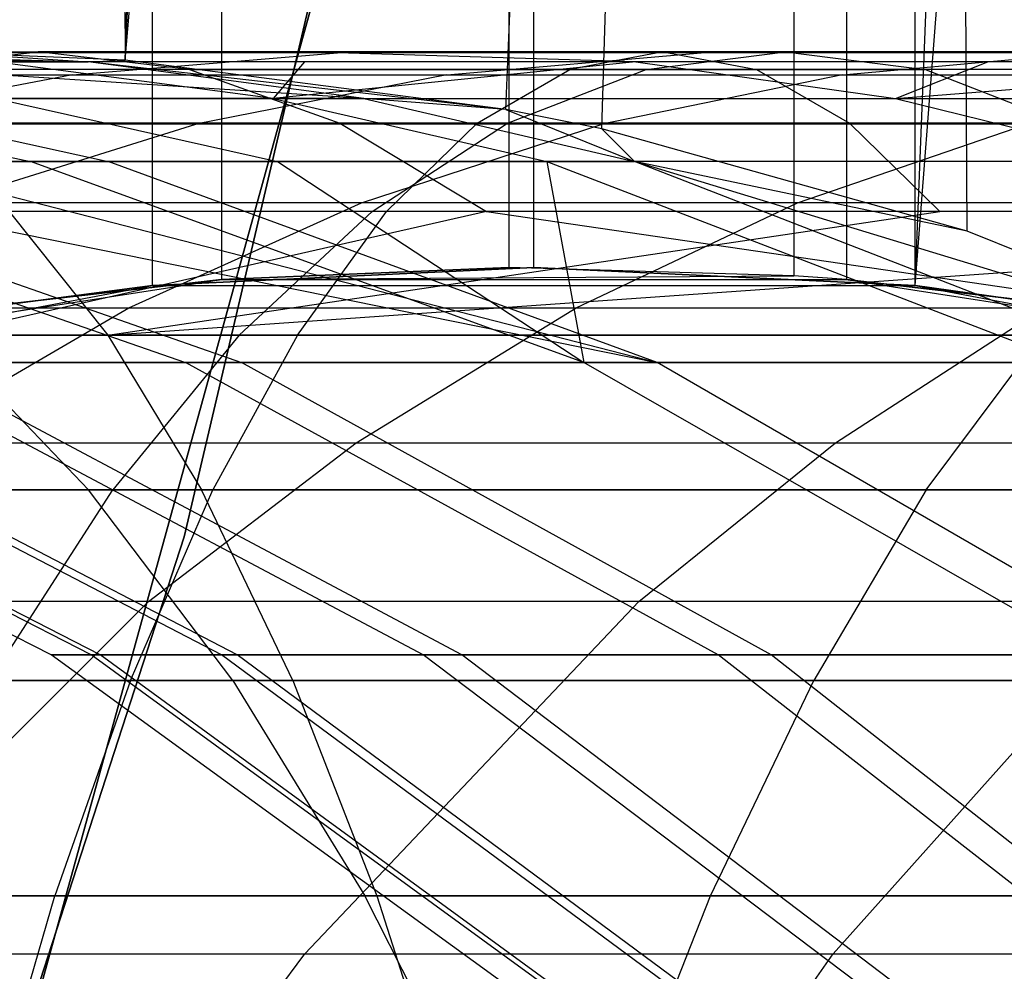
# Model space of a CAD drawing. Extents: x 0.1 to 12.1, y -6 to 6.
# Tile 119 of 181: x 8.689 to 8.834, y -0.803 to -0.664. Entities that reach past the tile are written whole.
import ezdxf

# ---------------------------------------------------------------- set-up
doc = ezdxf.new("R2010")
doc.units = 0
doc.header["$LTSCALE"] = 2.54
doc.layers.get('0').update_dxf_attribs({"linetype": 'CONTINUOUS'})

# ---------------------------------------------------------------- blocks, each defined once
blk = doc.blocks.new('DROPS_COLOR_C_STL')
at = {"color": 0}
for p, q in [((8.70494, -0.66956, 15.12261), (8.8203, 0.75528, 15.18081)), ((8.70494, -0.66956, 15.12261), (8.8203, 0.75528, 15.18081)), ((8.7608, -0.67678, 15.1504), (8.8203, 0.75528, 15.18081)), ((8.7608, -0.67678, 15.1504), (8.8203, 0.75528, 15.18081)), ((8.77488, -0.67965, 15.15752), (8.8203, 0.75528, 15.18081)), ((8.77488, -0.67965, 15.15752), (8.8203, 0.75528, 15.18081)), ((8.82853, -0.69466, 15.18508), (8.8203, 0.75528, 15.18081)), ((8.82853, -0.69466, 15.18508), (8.8203, 0.75528, 15.18081)), ((8.70494, -0.66956, 15.12261), (8.76603, 0.74115, 15.15304)), ((8.70494, -0.66956, 15.12261), (8.76603, 0.74115, 15.15304)), ((8.70494, -0.66956, 15.12261), (8.74932, 0.73812, 15.14463)), ((8.70494, -0.66956, 15.12261), (8.74932, 0.73812, 15.14463)), ((8.69379, 0.73226, 15.11714), (8.70494, -0.66956, 15.12261)), ((8.69379, 0.73226, 15.11714), (8.70494, -0.66956, 15.12261)), ((8.8209, -0.70262, 27.19154), (8.93092, 0.72343, 27.24989)), ((8.8209, -0.70262, 27.19154), (8.93092, 0.72343, 27.24989)), ((8.8209, -0.70262, 27.19154), (8.87648, 0.71046, 27.22065)), ((8.8209, -0.70262, 27.19154), (8.87648, 0.71046, 27.22065)), ((8.70892, -0.70262, 27.13511), (8.70892, 0.70262, 27.13511)), ((8.70892, -0.70262, 27.13511), (8.70892, 0.70262, 27.13511)), ((8.8209, -0.70262, 27.19154), (8.8209, 0.70262, 27.19154)), ((8.8209, -0.70262, 27.19154), (8.8209, 0.70262, 27.19154)), ((8.71907, 0.70175, 36.53312), (8.71907, -0.70175, 36.53312)), ((8.71907, 0.70175, 36.53312), (8.71907, -0.70175, 36.53312)), ((8.8031, 0.70122, 36.60981), (8.80309, -0.70122, 36.60981)), ((8.8031, 0.70122, 36.60981), (8.80309, -0.70122, 36.60981)), ((8.81074, 0.70175, 36.617), (8.81078, -0.70176, 36.61704)), ((8.81074, 0.70175, 36.617), (8.81078, -0.70176, 36.61704)), ((8.7614, 0.70001, 36.57121), (8.76124, -0.70001, 36.57106)), ((8.7614, 0.70001, 36.57121), (8.76124, -0.70001, 36.57106)), ((8.76489, -0.7, 27.16295), (8.76507, 0.7, 27.16304)), ((8.76489, -0.7, 27.16295), (8.76507, 0.7, 27.16304)), ((8.7136, -0.73953, 171.7), (8.7662, -0.5153, 171.7)), ((8.7662, -0.5153, 164.1), (8.7136, -0.73953, 164.1)), ((8.7136, -0.73953, 171.7), (8.7662, -0.5153, 171.7)), ((8.7662, -0.5153, 164.1), (8.7136, -0.73953, 164.1)), ((8.74596, -0.61193, 11.3), (8.68031, -0.8498, 11.3)), ((8.68031, -0.8498, 1.7), (8.74596, -0.61193, 1.7)), ((8.74596, -0.61193, 11.3), (8.68031, -0.8498, 11.3)), ((8.68031, -0.8498, 1.7), (8.74596, -0.61193, 1.7)), ((8.58401, -0.66832, 19.21817), (8.69213, -0.66832, 19.26714)), ((8.58401, -0.66832, 19.21817), (8.69213, -0.66832, 19.26714)), ((8.64284, -0.66832, 21.15548), (8.78391, -0.66832, 21.19313)), ((8.64284, -0.66832, 21.15548), (8.78391, -0.66832, 21.19313)), ((8.64883, -0.66877, 15.09541), (8.6995, -0.66978, 15.1366)), ((8.64883, -0.66877, 15.09541), (8.6995, -0.66978, 15.1366)), ((8.653, -0.66848, 15.10569), (8.6995, -0.66978, 15.1366)), ((8.653, -0.66848, 15.10569), (8.6995, -0.66978, 15.1366)), ((8.66992, -0.67094, 19.31854), (8.69213, -0.66832, 19.26714)), ((8.66992, -0.67094, 19.31854), (8.69213, -0.66832, 19.26714)), ((8.70494, -0.66956, 15.12261), (8.67729, -0.66838, 15.10912)), ((8.67729, -0.66838, 15.10912), (8.6995, -0.66978, 15.1366)), ((8.67729, -0.66838, 15.10912), (8.6995, -0.66978, 15.1366)), ((8.70494, -0.66956, 15.12261), (8.67729, -0.66838, 15.10912)), ((8.7361, -0.66848, 17.11731), (8.68581, -0.66848, 17.05053)), ((8.7361, -0.66848, 17.11731), (8.68581, -0.66848, 17.05053)), ((8.80185, -0.66832, 19.31241), (8.69213, -0.66832, 19.26714)), ((8.71434, -0.67094, 19.21574), (8.69213, -0.66832, 19.26714)), ((8.80185, -0.66832, 19.31241), (8.69213, -0.66832, 19.26714)), ((8.71434, -0.67094, 19.21574), (8.69213, -0.66832, 19.26714)), ((8.69721, -0.6717, 17.14807), (8.7361, -0.66848, 17.11731)), ((8.69721, -0.6717, 17.14807), (8.7361, -0.66848, 17.11731)), ((8.7799, -0.66978, 17.08268), (8.7361, -0.66848, 17.11731)), ((8.78949, -0.66848, 17.18149), (8.7361, -0.66848, 17.11731)), ((8.7799, -0.66978, 17.08268), (8.7361, -0.66848, 17.11731)), ((8.78949, -0.66848, 17.18149), (8.7361, -0.66848, 17.11731)), ((8.75214, -0.6717, 17.2141), (8.78949, -0.66848, 17.18149)), ((8.75214, -0.6717, 17.2141), (8.78949, -0.66848, 17.18149)), ((8.78391, -0.66832, 21.19313), (8.77021, -0.67094, 21.24742)), ((8.78391, -0.66832, 21.19313), (8.77021, -0.67094, 21.24742)), ((8.78139, -0.67094, 19.36453), (8.80185, -0.66832, 19.31241)), ((8.78139, -0.67094, 19.36453), (8.80185, -0.66832, 19.31241)), ((8.78391, -0.66832, 21.19313), (8.92596, -0.66832, 21.22689)), ((8.78391, -0.66832, 21.19313), (8.92596, -0.66832, 21.22689)), ((8.78391, -0.66832, 21.19313), (8.7976, -0.67094, 21.13884)), ((8.78391, -0.66832, 21.19313), (8.7976, -0.67094, 21.13884)), ((8.84592, -0.66848, 17.24302), (8.78949, -0.66848, 17.18149)), ((8.84592, -0.66848, 17.24302), (8.78949, -0.66848, 17.18149)), ((8.91265, -0.66832, 19.35378), (8.80185, -0.66832, 19.31241)), ((8.80185, -0.66832, 19.31241), (8.8223, -0.67094, 19.26029)), ((8.91265, -0.66832, 19.35378), (8.80185, -0.66832, 19.31241)), ((8.80185, -0.66832, 19.31241), (8.8223, -0.67094, 19.26029)), ((8.8102, -0.6717, 17.27741), (8.84592, -0.66848, 17.24302)), ((8.8102, -0.6717, 17.27741), (8.84592, -0.66848, 17.24302)), ((8.73997, -0.67518, 15.1635), (8.65681, -0.66978, 15.20419)), ((8.65681, -0.66978, 15.20419), (8.6995, -0.66978, 15.1366)), ((8.73997, -0.67518, 15.1635), (8.65681, -0.66978, 15.20419)), ((8.65681, -0.66978, 15.20419), (8.6995, -0.66978, 15.1366)), ((8.72666, -0.67518, 16.92489), (8.68579, -0.66978, 16.95118)), ((8.73124, -0.66978, 17.01808), (8.68579, -0.66978, 16.95118)), ((8.72666, -0.67518, 16.92489), (8.68579, -0.66978, 16.95118)), ((8.73124, -0.66978, 17.01808), (8.68579, -0.66978, 16.95118)), ((8.6995, -0.66978, 15.1366), (8.70494, -0.66956, 15.12261)), ((8.6995, -0.66978, 15.1366), (8.70494, -0.66956, 15.12261)), ((8.7608, -0.67678, 15.1504), (8.6995, -0.66978, 15.1366)), ((8.7608, -0.67678, 15.1504), (8.6995, -0.66978, 15.1366)), ((8.73997, -0.67518, 15.1635), (8.6995, -0.66978, 15.1366)), ((8.73997, -0.67518, 15.1635), (8.6995, -0.66978, 15.1366)), ((8.7608, -0.67678, 15.1504), (8.70494, -0.66956, 15.12261)), ((8.7608, -0.67678, 15.1504), (8.70494, -0.66956, 15.12261)), ((8.7799, -0.66978, 17.08268), (8.72666, -0.67518, 16.92489)), ((8.7799, -0.66978, 17.08268), (8.72666, -0.67518, 16.92489)), ((8.73124, -0.66978, 17.01808), (8.72666, -0.67518, 16.92489)), ((8.73124, -0.66978, 17.01808), (8.72666, -0.67518, 16.92489)), ((8.7799, -0.66978, 17.08268), (8.73124, -0.66978, 17.01808)), ((8.7799, -0.66978, 17.08268), (8.73124, -0.66978, 17.01808)), ((8.83155, -0.66978, 17.14477), (8.7799, -0.66978, 17.08268)), ((8.7799, -0.66978, 17.08268), (8.81801, -0.67518, 17.05254)), ((8.7799, -0.66978, 17.08268), (8.81801, -0.67518, 17.05254)), ((8.83155, -0.66978, 17.14477), (8.7799, -0.66978, 17.08268)), ((8.81801, -0.67518, 17.05254), (8.83155, -0.66978, 17.14477)), ((8.81801, -0.67518, 17.05254), (8.83155, -0.66978, 17.14477)), ((8.81801, -0.67518, 17.05254), (8.88614, -0.66978, 17.20429)), ((8.81801, -0.67518, 17.05254), (8.88614, -0.66978, 17.20429)), ((8.88614, -0.66978, 17.20429), (8.83155, -0.66978, 17.14477)), ((8.88614, -0.66978, 17.20429), (8.83155, -0.66978, 17.14477)), ((8.71434, -0.67094, 19.21574), (8.60795, -0.67094, 19.16755)), ((8.71434, -0.67094, 19.21574), (8.60795, -0.67094, 19.16755)), ((8.77021, -0.67094, 21.24742), (8.62765, -0.67094, 21.20937)), ((8.77021, -0.67094, 21.24742), (8.62765, -0.67094, 21.20937)), ((8.64546, -0.6717, 17.07935), (8.69721, -0.6717, 17.14807)), ((8.64546, -0.6717, 17.07935), (8.69721, -0.6717, 17.14807)), ((8.7976, -0.67094, 21.13884), (8.65802, -0.67094, 21.10159)), ((8.7976, -0.67094, 21.13884), (8.65802, -0.67094, 21.10159)), ((8.69721, -0.6717, 17.14807), (8.65882, -0.67896, 17.17842)), ((8.69721, -0.6717, 17.14807), (8.65882, -0.67896, 17.17842)), ((8.78139, -0.67094, 19.36453), (8.66992, -0.67094, 19.31854)), ((8.78139, -0.67094, 19.36453), (8.66992, -0.67094, 19.31854)), ((8.69721, -0.6717, 17.14807), (8.75214, -0.6717, 17.2141)), ((8.69721, -0.6717, 17.14807), (8.75214, -0.6717, 17.2141)), ((8.71434, -0.67094, 19.21574), (8.8223, -0.67094, 19.26029)), ((8.71434, -0.67094, 19.21574), (8.8223, -0.67094, 19.26029)), ((8.71434, -0.67094, 19.21574), (8.73644, -0.67882, 19.16458)), ((8.71434, -0.67094, 19.21574), (8.73644, -0.67882, 19.16458)), ((8.75214, -0.6717, 17.2141), (8.71528, -0.67896, 17.24629)), ((8.75214, -0.6717, 17.2141), (8.71528, -0.67896, 17.24629)), ((8.75214, -0.6717, 17.2141), (8.8102, -0.6717, 17.27741)), ((8.75214, -0.6717, 17.2141), (8.8102, -0.6717, 17.27741)), ((8.75658, -0.67882, 21.30146), (8.77021, -0.67094, 21.24742)), ((8.75658, -0.67882, 21.30146), (8.77021, -0.67094, 21.24742)), ((8.76103, -0.67882, 19.41642), (8.78139, -0.67094, 19.36453)), ((8.76103, -0.67882, 19.41642), (8.78139, -0.67094, 19.36453)), ((8.91377, -0.67094, 21.28154), (8.77021, -0.67094, 21.24742)), ((8.91377, -0.67094, 21.28154), (8.77021, -0.67094, 21.24742)), ((8.8102, -0.6717, 17.27741), (8.77495, -0.67896, 17.31135)), ((8.8102, -0.6717, 17.27741), (8.77495, -0.67896, 17.31135)), ((8.89397, -0.67094, 19.40656), (8.78139, -0.67094, 19.36453)), ((8.89397, -0.67094, 19.40656), (8.78139, -0.67094, 19.36453)), ((8.93816, -0.67094, 21.17225), (8.7976, -0.67094, 21.13884)), ((8.7976, -0.67094, 21.13884), (8.81124, -0.67882, 21.08479)), ((8.7976, -0.67094, 21.13884), (8.81124, -0.67882, 21.08479)), ((8.93816, -0.67094, 21.17225), (8.7976, -0.67094, 21.13884)), ((8.8102, -0.6717, 17.27741), (8.87085, -0.6717, 17.33746)), ((8.8102, -0.6717, 17.27741), (8.87085, -0.6717, 17.33746)), ((8.93133, -0.67094, 19.30099), (8.8223, -0.67094, 19.26029)), ((8.84266, -0.67882, 19.2084), (8.8223, -0.67094, 19.26029)), ((8.93133, -0.67094, 19.30099), (8.8223, -0.67094, 19.26029)), ((8.84266, -0.67882, 19.2084), (8.8223, -0.67094, 19.26029)), ((8.64858, -0.67518, 16.78953), (8.69101, -0.68445, 16.76774)), ((8.64858, -0.67518, 16.78953), (8.69101, -0.68445, 16.76774)), ((8.73997, -0.67518, 15.1635), (8.66032, -0.67518, 15.29665)), ((8.66032, -0.67518, 15.29665), (8.70241, -0.68445, 15.3191)), ((8.73997, -0.67518, 15.1635), (8.66032, -0.67518, 15.29665)), ((8.66032, -0.67518, 15.29665), (8.70241, -0.68445, 15.3191)), ((8.68595, -0.67518, 16.85818), (8.72666, -0.67518, 16.92489)), ((8.68595, -0.67518, 16.85818), (8.72666, -0.67518, 16.92489)), ((8.68595, -0.67518, 16.85818), (8.72728, -0.68445, 16.83435)), ((8.68595, -0.67518, 16.85818), (8.72728, -0.68445, 16.83435)), ((8.72666, -0.67518, 16.92489), (8.81801, -0.67518, 17.05254)), ((8.72666, -0.67518, 16.92489), (8.81801, -0.67518, 17.05254)), ((8.72666, -0.67518, 16.92489), (8.76679, -0.68445, 16.89909)), ((8.72666, -0.67518, 16.92489), (8.76679, -0.68445, 16.89909)), ((8.7608, -0.67678, 15.1504), (8.73997, -0.67518, 15.1635)), ((8.73997, -0.67518, 15.1635), (8.7797, -0.68445, 15.1899)), ((8.73997, -0.67518, 15.1635), (8.7797, -0.68445, 15.1899)), ((8.7608, -0.67678, 15.1504), (8.73997, -0.67518, 15.1635)), ((8.81801, -0.67518, 17.05254), (8.92114, -0.67518, 17.17059)), ((8.81801, -0.67518, 17.05254), (8.92114, -0.67518, 17.17059)), ((8.81801, -0.67518, 17.05254), (8.85543, -0.68445, 17.02295)), ((8.81801, -0.67518, 17.05254), (8.85543, -0.68445, 17.02295)), ((8.77488, -0.67965, 15.15752), (8.7608, -0.67678, 15.1504)), ((8.7608, -0.67678, 15.1504), (8.7797, -0.68445, 15.1899)), ((8.7608, -0.67678, 15.1504), (8.7797, -0.68445, 15.1899)), ((8.77488, -0.67965, 15.15752), (8.7608, -0.67678, 15.1504)), ((8.61253, -0.67882, 21.26302), (8.75658, -0.67882, 21.30146)), ((8.61253, -0.67882, 21.26302), (8.75658, -0.67882, 21.30146)), ((8.73644, -0.67882, 19.16458), (8.63178, -0.67882, 19.11716)), ((8.73644, -0.67882, 19.16458), (8.63178, -0.67882, 19.11716)), ((8.76103, -0.67882, 19.41642), (8.64781, -0.67882, 19.36971)), ((8.76103, -0.67882, 19.41642), (8.64781, -0.67882, 19.36971)), ((8.71528, -0.67896, 17.24629), (8.65882, -0.67896, 17.17842)), ((8.71528, -0.67896, 17.24629), (8.65882, -0.67896, 17.17842)), ((8.67314, -0.67882, 21.04794), (8.81124, -0.67882, 21.08479)), ((8.67314, -0.67882, 21.04794), (8.81124, -0.67882, 21.08479)), ((8.67832, -0.69049, 17.27857), (8.71528, -0.67896, 17.24629)), ((8.67832, -0.69049, 17.27857), (8.71528, -0.67896, 17.24629)), ((8.77495, -0.67896, 17.31135), (8.71528, -0.67896, 17.24629)), ((8.77495, -0.67896, 17.31135), (8.71528, -0.67896, 17.24629)), ((8.84266, -0.67882, 19.2084), (8.73644, -0.67882, 19.16458)), ((8.84266, -0.67882, 19.2084), (8.73644, -0.67882, 19.16458)), ((8.73644, -0.67882, 19.16458), (8.75798, -0.69175, 19.11474)), ((8.73644, -0.67882, 19.16458), (8.75798, -0.69175, 19.11474)), ((8.7396, -0.69049, 17.34539), (8.77495, -0.67896, 17.31135)), ((8.7396, -0.69049, 17.34539), (8.77495, -0.67896, 17.31135)), ((8.7412, -0.69175, 19.46696), (8.76103, -0.67882, 19.41642)), ((8.7412, -0.69175, 19.46696), (8.76103, -0.67882, 19.41642)), ((8.75658, -0.67882, 21.30146), (8.7433, -0.69175, 21.3541)), ((8.75658, -0.67882, 21.30146), (8.7433, -0.69175, 21.3541)), ((8.75658, -0.67882, 21.30146), (8.90162, -0.67882, 21.33594)), ((8.75658, -0.67882, 21.30146), (8.90162, -0.67882, 21.33594)), ((8.87538, -0.67882, 19.45911), (8.76103, -0.67882, 19.41642)), ((8.87538, -0.67882, 19.45911), (8.76103, -0.67882, 19.41642)), ((8.83728, -0.67896, 17.37307), (8.77495, -0.67896, 17.31135)), ((8.83728, -0.67896, 17.37307), (8.77495, -0.67896, 17.31135)), ((8.80362, -0.69049, 17.40878), (8.83728, -0.67896, 17.37307)), ((8.80362, -0.69049, 17.40878), (8.83728, -0.67896, 17.37307)), ((8.81124, -0.67882, 21.08479), (8.9503, -0.67882, 21.11785)), ((8.81124, -0.67882, 21.08479), (8.9503, -0.67882, 21.11785)), ((8.81124, -0.67882, 21.08479), (8.82452, -0.69175, 21.03216)), ((8.81124, -0.67882, 21.08479), (8.82452, -0.69175, 21.03216)), ((8.82853, -0.69466, 15.18508), (8.77488, -0.67965, 15.15752)), ((8.82853, -0.69466, 15.18508), (8.77488, -0.67965, 15.15752)), ((8.7797, -0.68445, 15.1899), (8.77488, -0.67965, 15.15752)), ((8.7797, -0.68445, 15.1899), (8.77488, -0.67965, 15.15752)), ((8.69101, -0.68445, 16.76774), (8.62889, -0.68445, 16.63062)), ((8.62889, -0.68445, 16.63062), (8.71377, -0.71395, 16.59692)), ((8.62889, -0.68445, 16.63062), (8.71377, -0.71395, 16.59692)), ((8.69101, -0.68445, 16.76774), (8.62889, -0.68445, 16.63062)), ((8.63764, -0.68445, 15.45628), (8.722, -0.71395, 15.49125)), ((8.63764, -0.68445, 15.45628), (8.722, -0.71395, 15.49125)), ((8.63764, -0.68445, 15.45628), (8.78299, -0.71395, 15.36209)), ((8.63764, -0.68445, 15.45628), (8.78299, -0.71395, 15.36209)), ((8.66833, -0.68445, 15.3869), (8.78299, -0.71395, 15.36209)), ((8.66833, -0.68445, 15.3869), (8.78299, -0.71395, 15.36209)), ((8.66833, -0.68445, 15.3869), (8.70241, -0.68445, 15.3191)), ((8.66833, -0.68445, 15.3869), (8.70241, -0.68445, 15.3191)), ((8.77225, -0.71395, 16.72602), (8.69101, -0.68445, 16.76774)), ((8.72728, -0.68445, 16.83435), (8.69101, -0.68445, 16.76774)), ((8.77225, -0.71395, 16.72602), (8.69101, -0.68445, 16.76774)), ((8.72728, -0.68445, 16.83435), (8.69101, -0.68445, 16.76774)), ((8.78299, -0.71395, 15.36209), (8.70241, -0.68445, 15.3191)), ((8.70241, -0.68445, 15.3191), (8.7797, -0.68445, 15.1899)), ((8.78299, -0.71395, 15.36209), (8.70241, -0.68445, 15.3191)), ((8.70241, -0.68445, 15.3191), (8.7797, -0.68445, 15.1899)), ((8.76679, -0.68445, 16.89909), (8.72728, -0.68445, 16.83435)), ((8.72728, -0.68445, 16.83435), (8.77225, -0.71395, 16.72602)), ((8.72728, -0.68445, 16.83435), (8.77225, -0.71395, 16.72602)), ((8.76679, -0.68445, 16.89909), (8.72728, -0.68445, 16.83435)), ((8.85543, -0.68445, 17.02295), (8.76679, -0.68445, 16.89909)), ((8.76679, -0.68445, 16.89909), (8.8436, -0.71395, 16.84969)), ((8.76679, -0.68445, 16.89909), (8.8436, -0.71395, 16.84969)), ((8.76679, -0.68445, 16.89909), (8.77225, -0.71395, 16.72602)), ((8.76679, -0.68445, 16.89909), (8.77225, -0.71395, 16.72602)), ((8.85543, -0.68445, 17.02295), (8.76679, -0.68445, 16.89909)), ((8.82853, -0.69466, 15.18508), (8.7797, -0.68445, 15.1899)), ((8.8764, -0.71395, 15.21026), (8.7797, -0.68445, 15.1899)), ((8.82853, -0.69466, 15.18508), (8.7797, -0.68445, 15.1899)), ((8.8764, -0.71395, 15.21026), (8.7797, -0.68445, 15.1899)), ((8.85575, -0.71395, 15.24045), (8.7797, -0.68445, 15.1899)), ((8.85575, -0.71395, 15.24045), (8.7797, -0.68445, 15.1899)), ((8.7396, -0.69049, 17.34539), (8.67832, -0.69049, 17.27857)), ((8.7396, -0.69049, 17.34539), (8.67832, -0.69049, 17.27857)), ((8.70546, -0.70589, 17.37827), (8.7396, -0.69049, 17.34539)), ((8.70546, -0.70589, 17.37827), (8.7396, -0.69049, 17.34539)), ((8.80362, -0.69049, 17.40878), (8.7396, -0.69049, 17.34539)), ((8.80362, -0.69049, 17.40878), (8.7396, -0.69049, 17.34539)), ((8.77111, -0.70589, 17.44327), (8.80362, -0.69049, 17.40878)), ((8.77111, -0.70589, 17.44327), (8.80362, -0.69049, 17.40878)), ((8.8706, -0.69049, 17.46902), (8.80362, -0.69049, 17.40878)), ((8.8706, -0.69049, 17.46902), (8.80362, -0.69049, 17.40878)), ((8.7433, -0.69175, 21.3541), (8.59781, -0.69175, 21.31527)), ((8.7433, -0.69175, 21.3541), (8.59781, -0.69175, 21.31527)), ((8.7412, -0.69175, 19.46696), (8.62628, -0.69175, 19.41954)), ((8.7412, -0.69175, 19.46696), (8.62628, -0.69175, 19.41954)), ((8.75798, -0.69175, 19.11474), (8.65499, -0.69175, 19.06809)), ((8.75798, -0.69175, 19.11474), (8.65499, -0.69175, 19.06809)), ((8.75798, -0.69175, 19.11474), (8.67788, -0.70994, 19.01969)), ((8.75798, -0.69175, 19.11474), (8.67788, -0.70994, 19.01969)), ((8.82452, -0.69175, 21.03216), (8.68787, -0.69175, 20.99569)), ((8.68787, -0.69175, 20.99569), (8.70239, -0.70994, 20.94416)), ((8.68787, -0.69175, 20.99569), (8.70239, -0.70994, 20.94416)), ((8.82452, -0.69175, 21.03216), (8.68787, -0.69175, 20.99569)), ((8.70239, -0.70994, 20.94416), (8.82452, -0.69175, 21.03216)), ((8.70239, -0.70994, 20.94416), (8.82452, -0.69175, 21.03216)), ((8.70239, -0.70994, 20.94416), (8.96212, -0.69175, 21.06487)), ((8.70239, -0.70994, 20.94416), (8.96212, -0.69175, 21.06487)), ((8.72164, -0.70994, 19.5168), (8.7412, -0.69175, 19.46696)), ((8.72164, -0.70994, 19.5168), (8.7412, -0.69175, 19.46696)), ((8.7302, -0.70994, 21.40601), (8.7433, -0.69175, 21.3541)), ((8.7302, -0.70994, 21.40601), (8.7433, -0.69175, 21.3541)), ((8.85726, -0.69175, 19.51028), (8.7412, -0.69175, 19.46696)), ((8.85726, -0.69175, 19.51028), (8.7412, -0.69175, 19.46696)), ((8.8898, -0.69175, 21.38892), (8.7433, -0.69175, 21.3541)), ((8.8898, -0.69175, 21.38892), (8.7433, -0.69175, 21.3541)), ((8.86249, -0.69175, 19.15787), (8.75798, -0.69175, 19.11474)), ((8.75798, -0.69175, 19.11474), (8.88205, -0.70994, 19.10803)), ((8.86249, -0.69175, 19.15787), (8.75798, -0.69175, 19.11474)), ((8.75798, -0.69175, 19.11474), (8.88205, -0.70994, 19.10803)), ((8.96212, -0.69175, 21.06487), (8.82452, -0.69175, 21.03216)), ((8.96212, -0.69175, 21.06487), (8.82452, -0.69175, 21.03216)), ((8.8764, -0.71395, 15.21026), (8.82853, -0.69466, 15.18508)), ((8.8764, -0.71395, 15.21026), (8.82853, -0.69466, 15.18508)), ((8.76489, -0.7, 27.16295), (8.70892, -0.70262, 27.13511)), ((8.70892, -0.70262, 32.52113), (8.76489, -0.7, 27.16295)), ((8.76489, -0.7, 27.16295), (8.70892, -0.70262, 27.13511)), ((8.70892, -0.70262, 32.52113), (8.76489, -0.7, 27.16295)), ((8.76124, -0.70001, 36.57106), (8.71907, -0.70175, 36.53312)), ((8.71907, -0.70175, 39.52568), (8.76124, -0.70001, 36.57106)), ((8.76124, -0.70001, 36.57106), (8.71907, -0.70175, 36.53312)), ((8.71907, -0.70175, 39.52568), (8.76124, -0.70001, 36.57106)), ((8.80309, -0.70122, 36.60981), (8.76124, -0.70001, 36.57106)), ((8.80309, -0.70122, 36.60981), (8.76124, -0.70001, 36.57106)), ((8.8209, -0.70262, 27.19154), (8.76489, -0.7, 27.16295)), ((8.76489, -0.7, 27.16295), (8.8209, -0.70262, 32.52113)), ((8.76489, -0.7, 27.16295), (8.8209, -0.70262, 32.52113)), ((8.8209, -0.70262, 27.19154), (8.76489, -0.7, 27.16295)), ((8.62848, -0.71572, 39.52568), (8.71907, -0.70175, 39.52568)), ((8.62848, -0.71572, 39.52568), (8.71907, -0.70175, 39.52568)), ((8.71907, -0.70175, 36.53312), (8.6739, -0.70694, 36.49366)), ((8.6739, -0.70694, 36.49366), (8.71907, -0.70175, 39.52568)), ((8.6739, -0.70694, 36.49366), (8.71907, -0.70175, 39.52568)), ((8.71907, -0.70175, 36.53312), (8.6739, -0.70694, 36.49366)), ((8.71907, -0.70175, 39.52568), (8.80309, -0.70122, 36.60981)), ((8.71907, -0.70175, 39.52568), (8.80309, -0.70122, 36.60981)), ((8.71907, -0.70175, 39.52568), (8.81074, -0.70175, 39.52568)), ((8.71907, -0.70175, 39.52568), (8.81074, -0.70175, 39.52568)), ((8.71907, -0.70175, 36.53312), (8.71907, -0.70175, 39.52568)), ((8.71907, -0.70175, 36.53312), (8.71907, -0.70175, 39.52568)), ((8.81078, -0.70176, 36.61704), (8.80309, -0.70122, 36.60981)), ((8.81074, -0.70175, 39.52568), (8.80309, -0.70122, 36.60981)), ((8.81078, -0.70176, 36.61704), (8.80309, -0.70122, 36.60981)), ((8.81074, -0.70175, 39.52568), (8.80309, -0.70122, 36.60981)), ((8.81074, -0.70175, 39.52568), (8.90133, -0.71572, 39.52568)), ((8.81074, -0.70175, 39.52568), (8.90133, -0.71572, 39.52568)), ((8.81074, -0.70175, 39.52568), (8.85661, -0.70705, 36.661)), ((8.81074, -0.70175, 39.52568), (8.85661, -0.70705, 36.661)), ((8.81074, -0.70175, 39.52568), (8.81078, -0.70176, 36.61704)), ((8.81074, -0.70175, 39.52568), (8.81078, -0.70176, 36.61704)), ((8.85661, -0.70705, 36.661), (8.81078, -0.70176, 36.61704)), ((8.85661, -0.70705, 36.661), (8.81078, -0.70176, 36.61704)), ((8.59889, -0.72343, 32.52113), (8.70892, -0.70262, 32.52113)), ((8.59889, -0.72343, 32.52113), (8.70892, -0.70262, 32.52113)), ((8.70892, -0.70262, 27.13511), (8.66423, -0.70851, 27.1134)), ((8.66423, -0.70851, 27.1134), (8.70892, -0.70262, 32.52113)), ((8.66423, -0.70851, 27.1134), (8.70892, -0.70262, 32.52113)), ((8.70892, -0.70262, 27.13511), (8.66423, -0.70851, 27.1134)), ((8.70892, -0.70262, 32.52113), (8.8209, -0.70262, 32.52113)), ((8.70892, -0.70262, 32.52113), (8.8209, -0.70262, 32.52113)), ((8.70892, -0.70262, 27.13511), (8.70892, -0.70262, 32.52113)), ((8.70892, -0.70262, 27.13511), (8.70892, -0.70262, 32.52113)), ((8.87664, -0.71049, 27.22074), (8.8209, -0.70262, 27.19154)), ((8.8209, -0.70262, 32.52113), (8.93092, -0.72343, 32.52113)), ((8.8209, -0.70262, 32.52113), (8.87664, -0.71049, 27.22074)), ((8.8209, -0.70262, 32.52113), (8.93092, -0.72343, 32.52113)), ((8.8209, -0.70262, 27.19154), (8.8209, -0.70262, 32.52113)), ((8.8209, -0.70262, 27.19154), (8.8209, -0.70262, 32.52113)), ((8.87664, -0.71049, 27.22074), (8.8209, -0.70262, 27.19154)), ((8.8209, -0.70262, 32.52113), (8.87664, -0.71049, 27.22074)), ((8.64262, -0.70589, 17.30974), (8.70546, -0.70589, 17.37827)), ((8.64262, -0.70589, 17.30974), (8.70546, -0.70589, 17.37827)), ((8.67154, -0.72572, 17.41093), (8.70546, -0.70589, 17.37827)), ((8.67154, -0.72572, 17.41093), (8.70546, -0.70589, 17.37827)), ((8.70546, -0.70589, 17.37827), (8.77111, -0.70589, 17.44327)), ((8.70546, -0.70589, 17.37827), (8.77111, -0.70589, 17.44327)), ((8.73881, -0.72572, 17.47754), (8.77111, -0.70589, 17.44327)), ((8.73881, -0.72572, 17.47754), (8.77111, -0.70589, 17.44327)), ((8.77111, -0.70589, 17.44327), (8.8398, -0.70589, 17.50504)), ((8.77111, -0.70589, 17.44327), (8.8398, -0.70589, 17.50504)), ((8.80919, -0.72572, 17.54084), (8.8398, -0.70589, 17.50504)), ((8.80919, -0.72572, 17.54084), (8.8398, -0.70589, 17.50504)), ((8.43501, -0.70994, 20.86087), (8.70239, -0.70994, 20.94416)), ((8.43501, -0.70994, 20.86087), (8.70239, -0.70994, 20.94416)), ((8.58328, -0.70994, 21.3668), (8.7302, -0.70994, 21.40601)), ((8.58328, -0.70994, 21.3668), (8.7302, -0.70994, 21.40601)), ((8.72164, -0.70994, 19.5168), (8.60504, -0.70994, 19.46869)), ((8.72164, -0.70994, 19.5168), (8.60504, -0.70994, 19.46869)), ((8.69956, -0.73264, 18.97386), (8.67788, -0.70994, 19.01969)), ((8.88205, -0.70994, 19.10803), (8.67788, -0.70994, 19.01969)), ((8.69956, -0.73264, 18.97386), (8.67788, -0.70994, 19.01969)), ((8.88205, -0.70994, 19.10803), (8.67788, -0.70994, 19.01969)), ((8.70239, -0.70994, 20.94416), (8.97378, -0.70994, 21.01261)), ((8.70239, -0.70994, 20.94416), (8.97378, -0.70994, 21.01261)), ((8.70239, -0.70994, 20.94416), (8.71614, -0.73264, 20.89536)), ((8.70239, -0.70994, 20.94416), (8.71614, -0.73264, 20.89536)), ((8.72164, -0.70994, 19.5168), (8.70312, -0.73264, 19.564)), ((8.72164, -0.70994, 19.5168), (8.70312, -0.73264, 19.564)), ((8.7302, -0.70994, 21.40601), (8.7178, -0.73264, 21.45518)), ((8.7302, -0.70994, 21.40601), (8.7178, -0.73264, 21.45518)), ((8.72164, -0.70994, 19.5168), (8.8394, -0.70994, 19.56076)), ((8.72164, -0.70994, 19.5168), (8.8394, -0.70994, 19.56076)), ((8.7302, -0.70994, 21.40601), (8.87814, -0.70994, 21.44118)), ((8.7302, -0.70994, 21.40601), (8.87814, -0.70994, 21.44118)), ((8.82249, -0.73264, 19.60856), (8.8394, -0.70994, 19.56076)), ((8.82249, -0.73264, 19.60856), (8.8394, -0.70994, 19.56076)), ((8.69404, -0.75683, 16.04731), (8.60989, -0.71395, 16.04688)), ((8.69404, -0.75683, 16.04731), (8.60989, -0.71395, 16.04688)), ((8.69995, -0.75683, 16.18183), (8.61616, -0.71395, 16.18957)), ((8.69995, -0.75683, 16.18183), (8.61616, -0.71395, 16.18957)), ((8.70126, -0.75683, 15.91387), (8.61754, -0.71395, 15.90535)), ((8.70126, -0.75683, 15.91387), (8.61754, -0.71395, 15.90535)), ((8.71905, -0.75683, 16.31568), (8.63642, -0.71395, 16.33155)), ((8.71905, -0.75683, 16.31568), (8.63642, -0.71395, 16.33155)), ((8.72136, -0.75683, 15.78132), (8.63887, -0.71395, 15.76475)), ((8.72136, -0.75683, 15.78132), (8.63887, -0.71395, 15.76475)), ((8.6678, -0.71395, 16.46227), (8.71377, -0.71395, 16.59692)), ((8.74864, -0.75683, 16.43892), (8.6678, -0.71395, 16.46227)), ((8.74864, -0.75683, 16.43892), (8.6678, -0.71395, 16.46227)), ((8.6678, -0.71395, 16.46227), (8.71377, -0.71395, 16.59692)), ((8.722, -0.71395, 15.49125), (8.67384, -0.71395, 15.62591)), ((8.75433, -0.75683, 15.65043), (8.67384, -0.71395, 15.62591)), ((8.722, -0.71395, 15.49125), (8.67384, -0.71395, 15.62591)), ((8.75433, -0.75683, 15.65043), (8.67384, -0.71395, 15.62591)), ((8.71377, -0.71395, 16.59692), (8.77225, -0.71395, 16.72602)), ((8.79198, -0.75683, 16.56587), (8.71377, -0.71395, 16.59692)), ((8.79198, -0.75683, 16.56587), (8.71377, -0.71395, 16.59692)), ((8.71377, -0.71395, 16.59692), (8.77225, -0.71395, 16.72602)), ((8.78299, -0.71395, 15.36209), (8.722, -0.71395, 15.49125)), ((8.79974, -0.75683, 15.52347), (8.722, -0.71395, 15.49125)), ((8.78299, -0.71395, 15.36209), (8.722, -0.71395, 15.49125)), ((8.79974, -0.75683, 15.52347), (8.722, -0.71395, 15.49125)), ((8.77225, -0.71395, 16.72602), (8.8436, -0.71395, 16.84969)), ((8.84712, -0.75683, 16.68758), (8.77225, -0.71395, 16.72602)), ((8.84712, -0.75683, 16.68758), (8.77225, -0.71395, 16.72602)), ((8.77225, -0.71395, 16.72602), (8.8436, -0.71395, 16.84969)), ((8.85575, -0.71395, 15.24045), (8.78299, -0.71395, 15.36209)), ((8.85723, -0.75683, 15.40171), (8.78299, -0.71395, 15.36209)), ((8.85575, -0.71395, 15.24045), (8.78299, -0.71395, 15.36209)), ((8.85723, -0.75683, 15.40171), (8.78299, -0.71395, 15.36209)), ((8.67154, -0.72572, 17.41093), (8.73881, -0.72572, 17.47754)), ((8.67154, -0.72572, 17.41093), (8.73881, -0.72572, 17.47754)), ((8.70834, -0.74899, 17.50986), (8.73881, -0.72572, 17.47754)), ((8.70834, -0.74899, 17.50986), (8.73881, -0.72572, 17.47754)), ((8.73881, -0.72572, 17.47754), (8.80919, -0.72572, 17.54084)), ((8.73881, -0.72572, 17.47754), (8.80919, -0.72572, 17.54084)), ((8.78033, -0.74899, 17.57459), (8.80919, -0.72572, 17.54084)), ((8.78033, -0.74899, 17.57459), (8.80919, -0.72572, 17.54084)), ((8.80919, -0.72572, 17.54084), (8.88226, -0.72572, 17.60044)), ((8.80919, -0.72572, 17.54084), (8.88226, -0.72572, 17.60044)), ((8.71614, -0.73264, 20.89536), (8.45143, -0.73264, 20.81289)), ((8.71614, -0.73264, 20.89536), (8.45143, -0.73264, 20.81289)), ((8.50465, -0.73264, 18.87336), (8.69956, -0.73264, 18.97386)), ((8.50465, -0.73264, 18.87336), (8.69956, -0.73264, 18.97386)), ((8.7178, -0.73264, 21.45518), (8.56953, -0.73264, 21.41561)), ((8.7178, -0.73264, 21.45518), (8.56953, -0.73264, 21.41561)), ((8.58493, -0.73264, 19.51523), (8.70312, -0.73264, 19.564)), ((8.58493, -0.73264, 19.51523), (8.70312, -0.73264, 19.564)), ((8.68506, -0.7606, 19.61003), (8.70312, -0.73264, 19.564)), ((8.68506, -0.7606, 19.61003), (8.70312, -0.73264, 19.564)), ((8.69956, -0.73264, 18.97386), (8.90057, -0.73264, 19.06083)), ((8.7207, -0.7606, 18.92916), (8.69956, -0.73264, 18.97386)), ((8.69956, -0.73264, 18.97386), (8.90057, -0.73264, 19.06083)), ((8.7207, -0.7606, 18.92916), (8.69956, -0.73264, 18.97386)), ((8.82249, -0.73264, 19.60856), (8.70312, -0.73264, 19.564)), ((8.82249, -0.73264, 19.60856), (8.70312, -0.73264, 19.564)), ((8.7057, -0.7606, 21.50312), (8.7178, -0.73264, 21.45518)), ((8.7057, -0.7606, 21.50312), (8.7178, -0.73264, 21.45518)), ((8.72955, -0.7606, 20.84776), (8.71614, -0.73264, 20.89536)), ((8.98483, -0.73264, 20.96313), (8.71614, -0.73264, 20.89536)), ((8.72955, -0.7606, 20.84776), (8.71614, -0.73264, 20.89536)), ((8.98483, -0.73264, 20.96313), (8.71614, -0.73264, 20.89536)), ((8.86709, -0.73264, 21.49066), (8.7178, -0.73264, 21.45518)), ((8.86709, -0.73264, 21.49066), (8.7178, -0.73264, 21.45518)), ((8.82249, -0.73264, 19.60856), (8.80599, -0.7606, 19.65517)), ((8.82249, -0.73264, 19.60856), (8.80599, -0.7606, 19.65517)), ((8.82249, -0.73264, 19.60856), (8.9433, -0.73264, 19.64901)), ((8.82249, -0.73264, 19.60856), (8.9433, -0.73264, 19.64901)), ((8.64243, -0.95857, 171.7), (8.7136, -0.73953, 171.7)), ((8.7136, -0.73953, 164.1), (8.64243, -0.95857, 164.1)), ((8.64243, -0.95857, 171.7), (8.7136, -0.73953, 171.7)), ((8.7136, -0.73953, 164.1), (8.64243, -0.95857, 164.1)), ((8.7136, -0.73953, 171.7), (8.7136, -0.73953, 164.1)), ((8.7136, -0.73953, 171.7), (8.7136, -0.73953, 164.1)), ((8.70834, -0.74899, 17.50986), (8.63955, -0.74899, 17.44173)), ((8.70834, -0.74899, 17.50986), (8.63955, -0.74899, 17.44173)), ((8.70834, -0.74899, 17.50986), (8.65658, -0.80073, 17.56478)), ((8.70834, -0.74899, 17.50986), (8.65658, -0.80073, 17.56478)), ((8.78033, -0.74899, 17.57459), (8.70834, -0.74899, 17.50986)), ((8.78033, -0.74899, 17.57459), (8.70834, -0.74899, 17.50986)), ((8.78033, -0.74899, 17.57459), (8.73127, -0.80073, 17.63195)), ((8.78033, -0.74899, 17.57459), (8.73127, -0.80073, 17.63195)), ((8.85505, -0.74899, 17.63555), (8.78033, -0.74899, 17.57459)), ((8.85505, -0.74899, 17.63555), (8.78033, -0.74899, 17.57459)), ((8.85505, -0.74899, 17.63555), (8.80882, -0.80073, 17.69521)), ((8.85505, -0.74899, 17.63555), (8.80882, -0.80073, 17.69521)), ((8.7693, -0.81143, 16.04769), (8.69404, -0.75683, 16.04731)), ((8.69404, -0.75683, 16.04731), (8.70126, -0.75683, 15.91387)), ((8.7693, -0.81143, 16.04769), (8.69404, -0.75683, 16.04731)), ((8.69995, -0.75683, 16.18183), (8.69404, -0.75683, 16.04731)), ((8.69404, -0.75683, 16.04731), (8.70126, -0.75683, 15.91387)), ((8.69995, -0.75683, 16.18183), (8.69404, -0.75683, 16.04731)), ((8.77489, -0.81143, 16.17491), (8.69995, -0.75683, 16.18183)), ((8.77489, -0.81143, 16.17491), (8.69995, -0.75683, 16.18183)), ((8.71905, -0.75683, 16.31568), (8.69995, -0.75683, 16.18183)), ((8.71905, -0.75683, 16.31568), (8.69995, -0.75683, 16.18183)), ((8.77612, -0.81143, 15.9215), (8.70126, -0.75683, 15.91387)), ((8.70126, -0.75683, 15.91387), (8.72136, -0.75683, 15.78132)), ((8.77612, -0.81143, 15.9215), (8.70126, -0.75683, 15.91387)), ((8.70126, -0.75683, 15.91387), (8.72136, -0.75683, 15.78132)), ((8.79295, -0.81143, 16.3015), (8.71905, -0.75683, 16.31568)), ((8.79295, -0.81143, 16.3015), (8.71905, -0.75683, 16.31568)), ((8.74864, -0.75683, 16.43892), (8.71905, -0.75683, 16.31568)), ((8.74864, -0.75683, 16.43892), (8.71905, -0.75683, 16.31568)), ((8.79514, -0.81143, 15.79614), (8.72136, -0.75683, 15.78132)), ((8.72136, -0.75683, 15.78132), (8.75433, -0.75683, 15.65043)), ((8.79514, -0.81143, 15.79614), (8.72136, -0.75683, 15.78132)), ((8.72136, -0.75683, 15.78132), (8.75433, -0.75683, 15.65043)), ((8.82093, -0.81143, 16.41804), (8.74864, -0.75683, 16.43892)), ((8.82093, -0.81143, 16.41804), (8.74864, -0.75683, 16.43892)), ((8.79198, -0.75683, 16.56587), (8.74864, -0.75683, 16.43892)), ((8.79198, -0.75683, 16.56587), (8.74864, -0.75683, 16.43892)), ((8.82631, -0.81143, 15.67236), (8.75433, -0.75683, 15.65043)), ((8.75433, -0.75683, 15.65043), (8.79974, -0.75683, 15.52347)), ((8.82631, -0.81143, 15.67236), (8.75433, -0.75683, 15.65043)), ((8.75433, -0.75683, 15.65043), (8.79974, -0.75683, 15.52347)), ((8.86192, -0.81143, 16.5381), (8.79198, -0.75683, 16.56587)), ((8.86192, -0.81143, 16.5381), (8.79198, -0.75683, 16.56587)), ((8.84712, -0.75683, 16.68758), (8.79198, -0.75683, 16.56587)), ((8.84712, -0.75683, 16.68758), (8.79198, -0.75683, 16.56587)), ((8.86926, -0.81143, 15.55229), (8.79974, -0.75683, 15.52347)), ((8.79974, -0.75683, 15.52347), (8.85723, -0.75683, 15.40171)), ((8.86926, -0.81143, 15.55229), (8.79974, -0.75683, 15.52347)), ((8.79974, -0.75683, 15.52347), (8.85723, -0.75683, 15.40171)), ((8.46745, -0.7606, 20.76611), (8.72955, -0.7606, 20.84776)), ((8.46745, -0.7606, 20.76611), (8.72955, -0.7606, 20.84776)), ((8.7207, -0.7606, 18.92916), (8.52878, -0.7606, 18.8302)), ((8.7207, -0.7606, 18.92916), (8.52878, -0.7606, 18.8302)), ((8.55612, -0.7606, 21.4632), (8.7057, -0.7606, 21.50312)), ((8.55612, -0.7606, 21.4632), (8.7057, -0.7606, 21.50312)), ((8.68506, -0.7606, 19.61003), (8.80599, -0.7606, 19.65517)), ((8.68506, -0.7606, 19.61003), (8.80599, -0.7606, 19.65517)), ((8.7057, -0.7606, 21.50312), (8.6946, -0.79219, 21.54712)), ((8.7057, -0.7606, 21.50312), (8.6946, -0.79219, 21.54712)), ((8.7057, -0.7606, 21.50312), (8.85632, -0.7606, 21.53892)), ((8.7057, -0.7606, 21.50312), (8.85632, -0.7606, 21.53892)), ((8.91864, -0.7606, 19.0148), (8.7207, -0.7606, 18.92916)), ((8.7207, -0.7606, 18.92916), (8.7401, -0.79219, 18.88813)), ((8.7207, -0.7606, 18.92916), (8.7401, -0.79219, 18.88813)), ((8.91864, -0.7606, 19.0148), (8.7207, -0.7606, 18.92916)), ((8.72955, -0.7606, 20.84776), (8.9956, -0.7606, 20.91487)), ((8.72955, -0.7606, 20.84776), (8.9956, -0.7606, 20.91487)), ((8.72955, -0.7606, 20.84776), (8.74186, -0.79219, 20.80408)), ((8.72955, -0.7606, 20.84776), (8.74186, -0.79219, 20.80408)), ((8.79085, -0.79219, 19.69796), (8.80599, -0.7606, 19.65517)), ((8.79085, -0.79219, 19.69796), (8.80599, -0.7606, 19.65517)), ((8.92839, -0.7606, 19.69616), (8.80599, -0.7606, 19.65517)), ((8.92839, -0.7606, 19.69616), (8.80599, -0.7606, 19.65517)), ((8.74186, -0.79219, 20.80408), (8.48215, -0.79219, 20.72317)), ((8.74186, -0.79219, 20.80408), (8.48215, -0.79219, 20.72317)), ((8.6946, -0.79219, 21.54712), (8.54381, -0.79219, 21.50688)), ((8.6946, -0.79219, 21.54712), (8.54381, -0.79219, 21.50688)), ((8.55092, -0.79219, 18.79059), (8.7401, -0.79219, 18.88813)), ((8.55092, -0.79219, 18.79059), (8.7401, -0.79219, 18.88813)), ((8.79085, -0.79219, 19.69796), (8.66848, -0.79219, 19.65228)), ((8.79085, -0.79219, 19.69796), (8.66848, -0.79219, 19.65228)), ((8.68394, -0.82903, 21.58939), (8.6946, -0.79219, 21.54712)), ((8.68394, -0.82903, 21.58939), (8.6946, -0.79219, 21.54712)), ((8.84644, -0.79219, 21.58321), (8.6946, -0.79219, 21.54712)), ((8.84644, -0.79219, 21.58321), (8.6946, -0.79219, 21.54712)), ((8.7401, -0.79219, 18.88813), (8.93521, -0.79219, 18.97255)), ((8.75874, -0.82903, 18.84873), (8.7401, -0.79219, 18.88813)), ((8.7401, -0.79219, 18.88813), (8.93521, -0.79219, 18.97255)), ((8.75874, -0.82903, 18.84873), (8.7401, -0.79219, 18.88813)), ((9.00548, -0.79219, 20.87057), (8.74186, -0.79219, 20.80408)), ((8.74186, -0.79219, 20.80408), (8.75369, -0.82903, 20.76212)), ((8.74186, -0.79219, 20.80408), (8.75369, -0.82903, 20.76212)), ((9.00548, -0.79219, 20.87057), (8.74186, -0.79219, 20.80408)), ((8.7763, -0.82903, 19.73905), (8.79085, -0.79219, 19.69796)), ((8.7763, -0.82903, 19.73905), (8.79085, -0.79219, 19.69796)), ((8.9147, -0.79219, 19.73943), (8.79085, -0.79219, 19.69796)), ((8.9147, -0.79219, 19.73943), (8.79085, -0.79219, 19.69796)), ((8.65658, -0.80073, 17.56478), (8.73127, -0.80073, 17.63195)), ((8.65658, -0.80073, 17.56478), (8.73127, -0.80073, 17.63195)), ((8.70685, -0.83362, 17.66051), (8.73127, -0.80073, 17.63195)), ((8.70685, -0.83362, 17.66051), (8.73127, -0.80073, 17.63195)), ((8.73127, -0.80073, 17.63195), (8.80882, -0.80073, 17.69521)), ((8.73127, -0.80073, 17.63195), (8.80882, -0.80073, 17.69521)), ((8.7858, -0.83362, 17.72492), (8.80882, -0.80073, 17.69521)), ((8.7858, -0.83362, 17.72492), (8.80882, -0.80073, 17.69521)), ((8.80882, -0.80073, 17.69521), (8.88934, -0.80073, 17.75464)), ((8.80882, -0.80073, 17.69521), (8.88934, -0.80073, 17.75464))]:
    blk.add_line(p, q, dxfattribs=at)

msp = doc.modelspace()

# ---------------------------------------------------------------- block references
at = {"color": 0}
msp.add_blockref('DROPS_COLOR_C_STL', (0, 0), dxfattribs=at)

doc.saveas('drawing.dxf')
